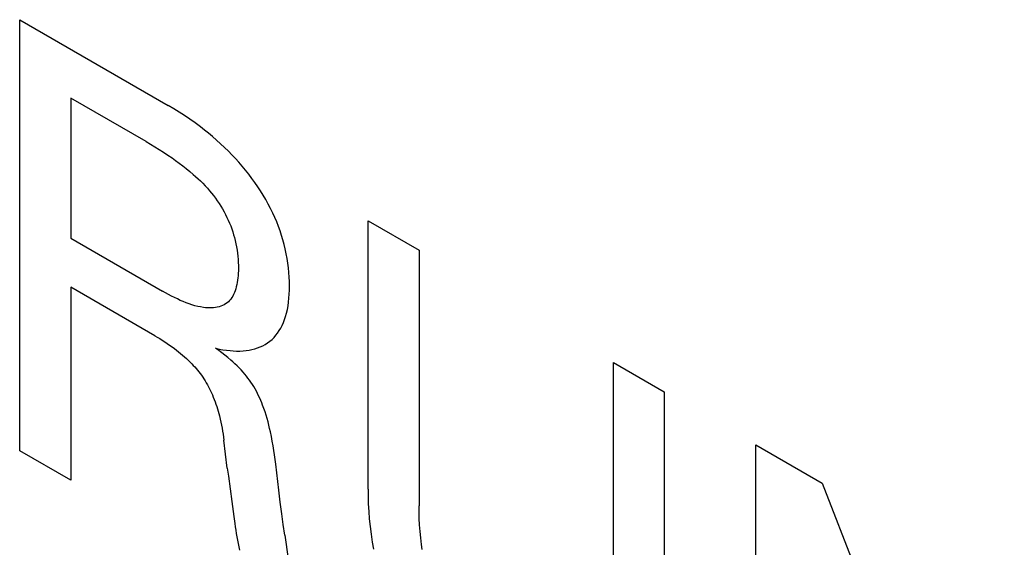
# Model space of a CAD drawing. Extents: x 0 to 594, y 0 to 420.
# Tile 10 of 35: x 221.19 to 224.92, y 202.55 to 204.55. Entities that reach past the tile are written whole.
import ezdxf

# ---------------------------------------------------------------- set-up
doc = ezdxf.new("R2010")
doc.units = 0
doc.header["$LTSCALE"] = 32.67
doc.layers.add('40000_ISO', color=7, linetype='CONTINUOUS')

msp = doc.modelspace()

# ---------------------------------------------------------------- linework, layer by layer
at = {"layer": '40000_ISO', "color": 7, "linetype": 'CONTINUOUS'}
for p, q in [((221.1872, 202.9161), (221.1872, 204.5492)), ((221.1872, 204.5492), (221.7504, 204.2239)), ((221.3806, 204.2523), (221.3806, 203.7211)), ((221.6662, 204.0874), (221.3806, 204.2523)), ((221.7708, 204.2119), (221.7504, 204.2239)), ((221.7912, 204.1993), (221.7708, 204.2119)), ((221.8116, 204.1862), (221.7912, 204.1993)), ((221.832, 204.1724), (221.8116, 204.1862)), ((221.8523, 204.1581), (221.832, 204.1724)), ((221.8725, 204.1431), (221.8523, 204.1581)), ((221.8879, 204.1311), (221.8725, 204.1431)), ((221.9032, 204.1188), (221.8879, 204.1311)), ((221.9184, 204.1061), (221.9032, 204.1188)), ((221.6662, 204.0874), (221.6827, 204.0778)), ((221.6827, 204.0778), (221.6991, 204.0679)), ((221.9335, 204.0929), (221.9184, 204.1061)), ((221.9485, 204.0794), (221.9335, 204.0929)), ((221.9634, 204.0653), (221.9485, 204.0794)), ((221.6991, 204.0679), (221.7155, 204.0577)), ((221.7155, 204.0577), (221.7319, 204.0473)), ((221.7319, 204.0473), (221.7483, 204.0365)), ((221.9781, 204.0509), (221.9634, 204.0653)), ((221.9914, 204.0372), (221.9781, 204.0509)), ((221.7483, 204.0365), (221.7647, 204.0253)), ((221.7647, 204.0253), (221.7782, 204.0158)), ((221.7782, 204.0158), (221.7916, 204.0059)), ((221.7916, 204.0059), (221.805, 203.9958)), ((222.0045, 204.0232), (221.9914, 204.0372)), ((222.0175, 204.0088), (222.0045, 204.0232)), ((222.0303, 203.994), (222.0175, 204.0088)), ((221.805, 203.9958), (221.8184, 203.9853)), ((221.8184, 203.9853), (221.8317, 203.9744)), ((221.8317, 203.9744), (221.8449, 203.9632)), ((222.0428, 203.9788), (222.0303, 203.994)), ((222.0551, 203.9633), (222.0428, 203.9788)), ((221.8449, 203.9632), (221.854, 203.9551)), ((221.854, 203.9551), (221.863, 203.9467)), ((221.863, 203.9467), (221.872, 203.9382)), ((221.872, 203.9382), (221.8809, 203.9293)), ((221.8809, 203.9293), (221.8897, 203.9202)), ((222.0672, 203.9473), (222.0551, 203.9633)), ((222.0783, 203.932), (222.0672, 203.9473)), ((222.0891, 203.9162), (222.0783, 203.932)), ((221.8897, 203.9202), (221.8983, 203.9108)), ((221.8983, 203.9108), (221.9068, 203.9011)), ((221.9068, 203.9011), (221.9144, 203.8919)), ((221.9144, 203.8919), (221.9218, 203.8825)), ((222.0996, 203.9003), (222.0891, 203.9162)), ((222.1098, 203.884), (222.0996, 203.9003)), ((221.9218, 203.8825), (221.929, 203.8729)), ((221.929, 203.8729), (221.9361, 203.8631)), ((221.9361, 203.8631), (221.9429, 203.853)), ((221.9429, 203.853), (221.9494, 203.8428)), ((222.1196, 203.8675), (222.1098, 203.884)), ((222.1289, 203.8508), (222.1196, 203.8675)), ((221.9494, 203.8428), (221.9558, 203.8323)), ((221.9558, 203.8323), (221.9618, 203.8217)), ((221.9618, 203.8217), (221.9675, 203.811)), ((222.1378, 203.8338), (222.1289, 203.8508)), ((222.1462, 203.8167), (222.1378, 203.8338)), ((222.1539, 203.7999), (222.1462, 203.8167)), ((221.9675, 203.811), (221.9728, 203.8003)), ((221.9728, 203.8003), (221.9778, 203.7894)), ((221.9778, 203.7894), (221.9825, 203.7785)), ((221.9825, 203.7785), (221.9868, 203.7676)), ((222.1611, 203.7829), (222.1539, 203.7999)), ((222.1678, 203.7659), (222.1611, 203.7829)), ((222.5072, 202.7698), (222.5072, 203.7871)), ((222.5072, 203.7871), (222.7006, 203.6754)), ((221.9868, 203.7676), (221.9909, 203.7566)), ((221.9909, 203.7566), (221.9946, 203.7456)), ((221.9946, 203.7456), (221.998, 203.7346)), ((222.174, 203.7489), (222.1678, 203.7659)), ((222.1797, 203.7318), (222.174, 203.7489)), ((221.3806, 203.7211), (221.7286, 203.5203)), ((221.998, 203.7346), (222.0011, 203.7237)), ((222.0011, 203.7237), (222.0039, 203.7128)), ((222.0039, 203.7128), (222.0067, 203.7005)), ((222.1849, 203.7147), (222.1797, 203.7318)), ((222.1895, 203.6978), (222.1849, 203.7147)), ((222.0067, 203.7005), (222.0091, 203.6883)), ((222.0091, 203.6883), (222.0111, 203.6763)), ((222.0111, 203.6763), (222.0128, 203.6644)), ((222.1937, 203.6809), (222.1895, 203.6978)), ((222.1976, 203.6626), (222.1937, 203.6809)), ((222.7006, 203.6754), (222.7006, 202.7067)), ((222.0128, 203.6644), (222.0141, 203.6526)), ((222.0141, 203.6526), (222.0151, 203.6409)), ((222.0151, 203.6409), (222.0157, 203.6293)), ((222.0157, 203.6293), (222.016, 203.6179)), ((222.2009, 203.6444), (222.1976, 203.6626)), ((222.2037, 203.6265), (222.2009, 203.6444)), ((222.0158, 203.5973), (222.0154, 203.5883)), ((222.016, 203.6065), (222.0158, 203.5973)), ((222.016, 203.6179), (222.016, 203.6065)), ((222.2059, 203.6087), (222.2037, 203.6265)), ((222.2075, 203.5912), (222.2059, 203.6087)), ((222.2086, 203.5739), (222.2075, 203.5912)), ((222.0115, 203.5535), (222.0099, 203.5453)), ((222.0128, 203.5619), (222.0115, 203.5535)), ((222.0139, 203.5706), (222.0128, 203.5619)), ((222.0148, 203.5793), (222.0139, 203.5706)), ((222.0154, 203.5883), (222.0148, 203.5793)), ((222.2093, 203.5568), (222.2086, 203.5739)), ((222.2095, 203.54), (222.2093, 203.5568)), ((221.3806, 203.5359), (221.3806, 202.8045)), ((221.6993, 203.3519), (221.3806, 203.5359)), ((221.7398, 203.514), (221.7286, 203.5203)), ((222.0036, 203.5223), (222.0009, 203.5152)), ((222.006, 203.5297), (222.0036, 203.5223)), ((222.0081, 203.5374), (222.006, 203.5297)), ((222.0099, 203.5453), (222.0081, 203.5374)), ((222.2086, 203.5091), (222.2092, 203.5244)), ((222.2092, 203.5244), (222.2095, 203.54)), ((221.751, 203.5079), (221.7398, 203.514)), ((221.7622, 203.502), (221.751, 203.5079)), ((221.7734, 203.4963), (221.7622, 203.502)), ((221.7846, 203.4909), (221.7734, 203.4963)), ((221.7958, 203.4858), (221.7846, 203.4909)), ((221.8069, 203.481), (221.7958, 203.4858)), ((221.818, 203.4765), (221.8069, 203.481)), ((221.978, 203.4807), (221.9729, 203.4763)), ((221.9829, 203.4855), (221.978, 203.4807)), ((221.9871, 203.4906), (221.9829, 203.4855)), ((221.991, 203.4962), (221.9871, 203.4906)), ((221.9946, 203.5021), (221.991, 203.4962)), ((221.9979, 203.5085), (221.9946, 203.5021)), ((222.0009, 203.5152), (221.9979, 203.5085)), ((222.204, 203.465), (222.206, 203.4794)), ((222.206, 203.4794), (222.2075, 203.4941)), ((222.2075, 203.4941), (222.2086, 203.5091)), ((221.829, 203.4724), (221.818, 203.4765)), ((221.84, 203.4688), (221.829, 203.4724)), ((221.851, 203.4656), (221.84, 203.4688)), ((221.8618, 203.4628), (221.851, 203.4656)), ((221.8726, 203.4606), (221.8618, 203.4628)), ((221.8833, 203.4589), (221.8726, 203.4606)), ((221.8911, 203.458), (221.8833, 203.4589)), ((221.8988, 203.4574), (221.8911, 203.458)), ((221.9065, 203.4572), (221.8988, 203.4574)), ((221.914, 203.4573), (221.9065, 203.4572)), ((221.9214, 203.4578), (221.914, 203.4573)), ((221.9286, 203.4587), (221.9214, 203.4578)), ((221.9356, 203.4599), (221.9286, 203.4587)), ((221.9425, 203.4616), (221.9356, 203.4599)), ((221.9491, 203.4636), (221.9425, 203.4616)), ((221.9555, 203.4661), (221.9491, 203.4636)), ((221.9616, 203.4691), (221.9555, 203.4661)), ((221.9674, 203.4725), (221.9616, 203.4691)), ((221.9729, 203.4763), (221.9674, 203.4725)), ((222.1985, 203.4376), (222.2015, 203.4511)), ((222.2015, 203.4511), (222.204, 203.465)), ((222.1868, 203.4017), (222.1911, 203.4129)), ((222.1911, 203.4129), (222.1949, 203.4246)), ((222.1949, 203.4246), (222.1985, 203.4376)), ((222.1648, 203.3618), (222.171, 203.371)), ((222.171, 203.371), (222.1767, 203.3807)), ((222.1767, 203.3807), (222.182, 203.3909)), ((222.182, 203.3909), (222.1868, 203.4017)), ((221.6993, 203.3519), (221.7087, 203.3464)), ((221.7087, 203.3464), (221.718, 203.3408)), ((221.718, 203.3408), (221.7273, 203.335)), ((221.7273, 203.335), (221.7367, 203.329)), ((222.1265, 203.3245), (222.1352, 203.3307)), ((222.1352, 203.3307), (222.1434, 203.3377)), ((222.1434, 203.3377), (222.1511, 203.3453)), ((222.1511, 203.3453), (222.1582, 203.3533)), ((222.1582, 203.3533), (222.1648, 203.3618)), ((221.7367, 203.329), (221.746, 203.3229)), ((221.746, 203.3229), (221.7553, 203.3165)), ((221.7553, 203.3165), (221.7646, 203.3099)), ((221.7646, 203.3099), (221.7738, 203.3031)), ((221.7738, 203.3031), (221.7815, 203.2972)), ((221.7815, 203.2972), (221.7892, 203.2912)), ((221.9413, 203.296), (221.9298, 203.3044)), ((221.9298, 203.3044), (221.9436, 203.3014)), ((221.9529, 203.2873), (221.9413, 203.296)), ((221.9436, 203.3014), (221.9573, 203.2988)), ((221.9573, 203.2988), (221.9708, 203.2967)), ((221.9708, 203.2967), (221.9842, 203.2952)), ((221.9842, 203.2952), (221.9968, 203.2942)), ((221.9968, 203.2942), (222.0093, 203.2938)), ((222.0093, 203.2938), (222.0216, 203.2938)), ((222.0216, 203.2938), (222.0336, 203.2944)), ((222.0336, 203.2944), (222.0451, 203.2955)), ((222.0451, 203.2955), (222.0564, 203.2972)), ((222.0564, 203.2972), (222.0674, 203.2994)), ((222.0674, 203.2994), (222.0782, 203.3021)), ((222.0782, 203.3021), (222.0885, 203.3054)), ((222.0885, 203.3054), (222.0985, 203.3093)), ((222.0985, 203.3093), (222.1082, 203.3137)), ((222.1082, 203.3137), (222.1175, 203.3188)), ((222.1175, 203.3188), (222.1265, 203.3245)), ((221.7892, 203.2912), (221.7968, 203.285)), ((221.7968, 203.285), (221.8044, 203.2786)), ((221.8044, 203.2786), (221.812, 203.272)), ((221.812, 203.272), (221.8195, 203.2651)), ((221.8195, 203.2651), (221.8269, 203.2581)), ((221.8269, 203.2581), (221.8343, 203.2508)), ((221.9644, 203.2783), (221.9529, 203.2873)), ((221.9758, 203.269), (221.9644, 203.2783)), ((221.9872, 203.2594), (221.9758, 203.269)), ((221.9951, 203.2523), (221.9872, 203.2594)), ((221.8343, 203.2508), (221.8398, 203.2452)), ((221.8398, 203.2452), (221.8452, 203.2394)), ((221.8452, 203.2394), (221.8506, 203.2335)), ((221.8506, 203.2335), (221.8559, 203.2274)), ((221.8559, 203.2274), (221.8611, 203.2212)), ((221.8611, 203.2212), (221.8662, 203.2149)), ((222.003, 203.2451), (221.9951, 203.2523)), ((222.0108, 203.2376), (222.003, 203.2451)), ((222.0185, 203.2299), (222.0108, 203.2376)), ((222.0261, 203.2219), (222.0185, 203.2299)), ((222.0336, 203.2137), (222.0261, 203.2219)), ((223.4373, 202.2814), (223.4373, 203.2501)), ((223.4373, 203.2501), (223.6297, 203.139)), ((221.8662, 203.2149), (221.8712, 203.2084)), ((221.8712, 203.2084), (221.876, 203.2018)), ((221.876, 203.2018), (221.8807, 203.1951)), ((221.8807, 203.1951), (221.8854, 203.188)), ((221.8854, 203.188), (221.89, 203.1808)), ((221.89, 203.1808), (221.8943, 203.1735)), ((222.0399, 203.2064), (222.0336, 203.2137)), ((222.0461, 203.199), (222.0399, 203.2064)), ((222.0521, 203.1914), (222.0461, 203.199)), ((222.058, 203.1835), (222.0521, 203.1914)), ((222.0637, 203.1755), (222.058, 203.1835)), ((221.8943, 203.1735), (221.8986, 203.166)), ((221.8986, 203.166), (221.9026, 203.1585)), ((221.9026, 203.1585), (221.9065, 203.1509)), ((221.9065, 203.1509), (221.9103, 203.1433)), ((221.9103, 203.1433), (221.9138, 203.1356)), ((222.0692, 203.1673), (222.0637, 203.1755)), ((222.0743, 203.159), (222.0692, 203.1673)), ((222.0793, 203.1506), (222.0743, 203.159)), ((222.084, 203.142), (222.0793, 203.1506)), ((221.9138, 203.1356), (221.9173, 203.1278)), ((221.9173, 203.1278), (221.921, 203.119)), ((221.921, 203.119), (221.9245, 203.1101)), ((221.9245, 203.1101), (221.9278, 203.1012)), ((222.0885, 203.1333), (222.084, 203.142)), ((222.0927, 203.1245), (222.0885, 203.1333)), ((222.0968, 203.1156), (222.0927, 203.1245)), ((222.1007, 203.1067), (222.0968, 203.1156)), ((222.1044, 203.0977), (222.1007, 203.1067)), ((223.6297, 203.139), (223.6297, 202.1217)), ((221.9278, 203.1012), (221.9309, 203.0923)), ((221.9309, 203.0923), (221.9339, 203.0834)), ((221.9339, 203.0834), (221.9366, 203.0745)), ((221.9366, 203.0745), (221.9392, 203.0657)), ((222.1079, 203.0887), (222.1044, 203.0977)), ((222.1126, 203.076), (222.1079, 203.0887)), ((222.117, 203.0634), (222.1126, 203.076)), ((221.9392, 203.0657), (221.9417, 203.0568)), ((221.9417, 203.0568), (221.944, 203.048)), ((221.944, 203.048), (221.9468, 203.0362)), ((221.9468, 203.0362), (221.9495, 203.0245)), ((222.121, 203.0507), (222.117, 203.0634)), ((222.1248, 203.0381), (222.121, 203.0507)), ((222.1283, 203.0255), (222.1248, 203.0381)), ((221.9495, 203.0245), (221.9519, 203.0128)), ((221.9519, 203.0128), (221.954, 203.0012)), ((221.954, 203.0012), (221.956, 202.9897)), ((222.1315, 203.013), (222.1283, 203.0255)), ((222.1345, 203.0005), (222.1315, 203.013)), ((222.1373, 202.988), (222.1345, 203.0005)), ((221.956, 202.9897), (221.9578, 202.9782)), ((221.9578, 202.9782), (221.9595, 202.9668)), ((221.9595, 202.9668), (221.9609, 202.9555)), ((222.141, 202.9702), (222.1373, 202.988)), ((222.1444, 202.9525), (222.141, 202.9702)), ((221.9739, 202.8505), (221.9609, 202.9555)), ((222.1474, 202.9349), (222.1444, 202.9525)), ((222.1502, 202.9174), (222.1474, 202.9349)), ((223.9765, 201.3058), (223.9765, 202.9388)), ((223.9765, 202.9388), (224.2281, 202.7935)), ((221.3806, 202.8045), (221.1872, 202.9161)), ((222.1527, 202.9), (222.1502, 202.9174)), ((222.1551, 202.8826), (222.1527, 202.9)), ((222.1574, 202.8652), (222.1551, 202.8826)), ((221.9739, 202.8505), (221.978, 202.819)), ((222.1614, 202.8322), (222.1574, 202.8652)), ((221.978, 202.819), (221.9908, 202.7241)), ((222.1692, 202.7664), (222.1614, 202.8322)), ((222.5072, 202.7698), (222.5074, 202.7422)), ((224.2281, 202.7935), (224.9186, 201.0257)), ((222.1747, 202.7215), (222.1692, 202.7664)), ((222.5074, 202.7422), (222.5083, 202.7143)), ((221.9908, 202.7241), (221.9985, 202.6664)), ((222.1805, 202.6765), (222.1747, 202.7215)), ((222.5083, 202.7143), (222.5099, 202.6861)), ((222.7008, 202.683), (222.7006, 202.7067)), ((221.9985, 202.6664), (222.002, 202.6407)), ((222.1859, 202.6361), (222.1805, 202.6765)), ((222.5099, 202.6861), (222.5121, 202.6575)), ((222.5121, 202.6575), (222.5151, 202.6286)), ((222.7015, 202.6591), (222.7008, 202.683)), ((222.7028, 202.6348), (222.7015, 202.6591)), ((222.002, 202.6407), (222.0038, 202.6279)), ((222.0038, 202.6279), (222.0057, 202.615)), ((222.1914, 202.5956), (222.1859, 202.6361)), ((222.5151, 202.6286), (222.5189, 202.5994)), ((222.7046, 202.6103), (222.7028, 202.6348)), ((222.0057, 202.615), (222.0077, 202.6022)), ((222.0077, 202.6022), (222.0098, 202.5895)), ((222.0098, 202.5895), (222.0121, 202.5767)), ((222.1914, 202.5956), (222.204, 202.5069)), ((222.5189, 202.5994), (222.5235, 202.5698)), ((222.7069, 202.5855), (222.7046, 202.6103)), ((222.71, 202.5605), (222.7069, 202.5855)), ((222.0121, 202.5767), (222.0145, 202.5641)), ((222.0145, 202.5641), (222.0171, 202.5515)), ((222.0171, 202.5515), (222.0198, 202.5389)), ((222.5235, 202.5698), (222.5282, 202.5435)), ((222.7127, 202.5414), (222.71, 202.5605))]:
    msp.add_line(p, q, dxfattribs=at)

doc.saveas('drawing.dxf')
